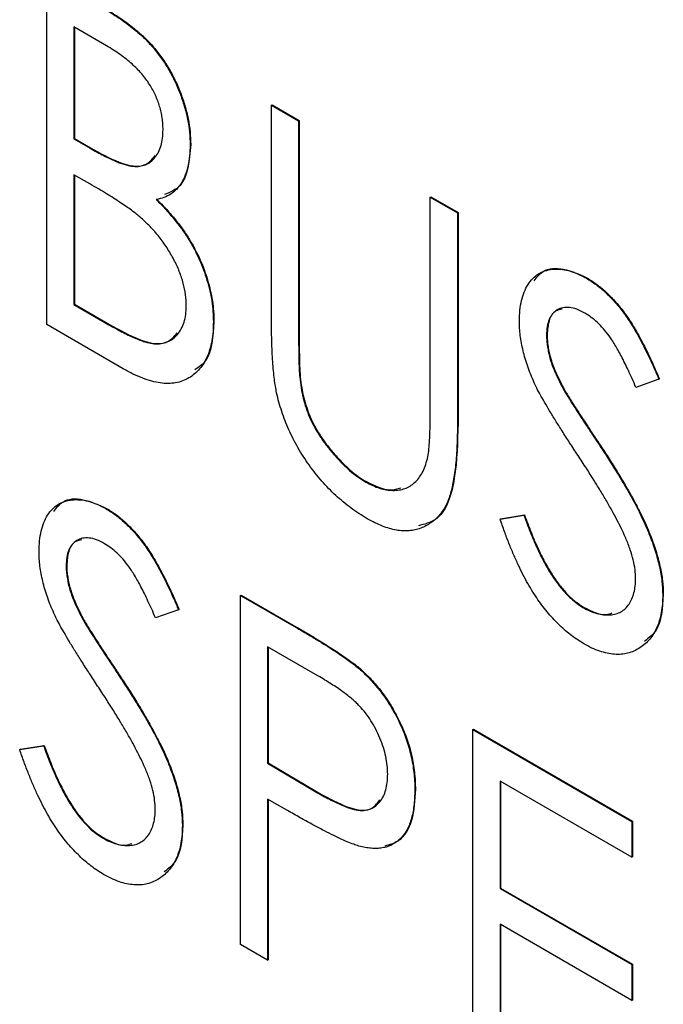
# Model space of a CAD drawing. Header units: millimetres. Extents: x 0 to 420, y 0 to 297.
# Tile 25 of 43: x 342.54 to 344.54, y 214.14 to 217.19. Entities that reach past the tile are written whole.
import ezdxf

# ---------------------------------------------------------------- set-up
doc = ezdxf.new("R2010")
doc.units = ezdxf.units.MM

msp = doc.modelspace()

# ---------------------------------------------------------------- linework, layer by layer
at = {"color": 7, "linetype": 'Continuous', "lineweight": 25}
for p, q in [((342.6278, 216.2465), (342.6278, 217.3267)), ((342.8126, 217.1093), (342.7117, 217.1675)), ((342.7117, 217.1675), (342.7117, 216.8213)), ((342.7135, 217.1665), (342.7135, 216.8223)), ((343.3234, 216.9252), (343.3251, 216.9262)), ((343.3234, 216.9252), (343.4073, 216.8767)), ((343.3234, 216.2728), (343.3234, 216.9252)), ((343.3251, 216.9262), (343.4091, 216.8777)), ((343.4073, 216.8767), (343.4091, 216.8777)), ((343.4073, 216.8767), (343.4073, 216.2295)), ((343.4091, 216.8777), (343.4091, 216.2305)), ((342.7117, 216.8213), (342.7135, 216.8223)), ((342.7117, 216.8213), (342.7616, 216.7925)), ((342.7135, 216.8223), (342.7633, 216.7935)), ((343.0715, 216.8029), (343.0733, 216.8039)), ((342.7616, 216.7925), (342.7633, 216.7935)), ((342.761, 216.682), (342.7117, 216.7105)), ((342.7117, 216.7105), (342.7117, 216.3089)), ((342.7135, 216.7095), (342.7135, 216.3099)), ((343.8151, 216.6413), (343.8168, 216.6424)), ((343.8151, 215.9941), (343.8151, 216.6413)), ((343.8151, 216.6413), (343.899, 216.5929)), ((343.8168, 216.6424), (343.9008, 216.5939)), ((343.899, 216.5929), (343.9008, 216.5939)), ((343.899, 216.5929), (343.899, 215.9405)), ((343.9008, 216.5939), (343.9008, 215.9415)), ((344.2984, 216.39), (344.3001, 216.3911)), ((342.7117, 216.3089), (342.7135, 216.3099)), ((342.7117, 216.3089), (342.82, 216.2463)), ((342.7135, 216.3099), (342.8218, 216.2474)), ((343.1435, 216.2555), (343.1452, 216.2565)), ((342.8643, 216.11), (342.6278, 216.2465)), ((342.82, 216.2463), (342.8218, 216.2474)), ((343.4073, 216.2295), (343.4091, 216.2305)), ((344.1749, 216.2138), (344.1766, 216.2148)), ((343.4109, 216.0838), (343.4126, 216.0848)), ((344.5227, 216.0777), (344.4516, 216.0523)), ((344.5227, 216.0777), (344.5244, 216.0787)), ((344.2292, 216.0428), (344.231, 216.0439)), ((343.899, 215.9405), (343.9008, 215.9415)), ((344.3401, 215.8713), (344.3419, 215.8723)), ((343.6153, 215.7595), (343.6171, 215.7606)), ((342.8112, 215.6767), (342.813, 215.6777)), ((344.031, 215.6449), (344.105, 215.6569)), ((344.031, 215.6449), (344.0327, 215.6459)), ((344.0327, 215.6459), (344.1067, 215.6579)), ((344.105, 215.6569), (344.1067, 215.6579)), ((342.6878, 215.5004), (342.6895, 215.5015)), ((343.2274, 215.4087), (343.2292, 215.4098)), ((343.2274, 215.4087), (343.3995, 215.3094)), ((343.2274, 214.3285), (343.2274, 215.4087)), ((343.2292, 215.4098), (343.4012, 215.3105)), ((344.5347, 215.4104), (344.5364, 215.4114)), ((344.2877, 215.3714), (344.2894, 215.3724)), ((343.0355, 215.3644), (342.9645, 215.3389)), ((343.0355, 215.3644), (343.0373, 215.3654)), ((342.7421, 215.3295), (342.7439, 215.3305)), ((343.3995, 215.3094), (343.4012, 215.3105)), ((343.4673, 215.1595), (343.3114, 215.2495)), ((343.3114, 215.2495), (343.3114, 214.8894)), ((343.3131, 215.2485), (343.3131, 214.8904)), ((342.853, 215.1579), (342.8548, 215.1589)), ((343.5992, 215.1779), (343.601, 215.1789)), ((343.947, 214.9933), (343.9488, 214.9944)), ((343.947, 214.9933), (344.4387, 214.7095)), ((343.947, 213.9131), (343.947, 214.9933)), ((343.9488, 214.9944), (344.4405, 214.7105)), ((342.5438, 214.9315), (342.6179, 214.9436)), ((342.5456, 214.9326), (342.6196, 214.9446)), ((342.6179, 214.9436), (342.6196, 214.9446)), ((342.5438, 214.9315), (342.5456, 214.9326)), ((343.3114, 214.8894), (343.3131, 214.8904)), ((343.3114, 214.8894), (343.4607, 214.8008)), ((343.3131, 214.8904), (343.4625, 214.8018)), ((344.4387, 214.5987), (344.031, 214.8341)), ((344.031, 214.8341), (344.031, 214.5017)), ((344.0327, 214.8331), (344.0327, 214.5027)), ((343.4607, 214.8008), (343.4625, 214.8018)), ((343.7671, 214.8074), (343.7689, 214.8085)), ((343.3734, 214.7428), (343.3114, 214.7786)), ((343.3114, 214.7786), (343.3114, 214.2801)), ((343.3131, 214.7776), (343.3131, 214.2811)), ((343.0475, 214.697), (343.0493, 214.698)), ((344.4387, 214.7095), (344.4405, 214.7105)), ((344.4387, 214.7095), (344.4387, 214.5987)), ((344.4405, 214.7105), (344.4405, 214.5997)), ((342.8006, 214.658), (342.8023, 214.6591)), ((344.4387, 214.5987), (344.4405, 214.5997)), ((344.031, 214.5017), (344.0327, 214.5027)), ((344.031, 214.5017), (344.4387, 214.2663)), ((344.0327, 214.5027), (344.4405, 214.2673)), ((344.4387, 214.1555), (344.031, 214.3909)), ((344.031, 214.3909), (344.031, 213.9755)), ((344.0327, 214.3899), (344.0327, 213.9765)), ((343.3114, 214.2801), (343.2274, 214.3285)), ((343.3114, 214.2801), (343.3131, 214.2811)), ((344.4387, 214.2663), (344.4405, 214.2673)), ((344.4387, 214.2663), (344.4387, 214.1555)), ((344.4405, 214.2673), (344.4405, 214.1565)), ((344.4387, 214.1555), (344.4405, 214.1565))]:
    msp.add_line(p, q, dxfattribs=at)
for points, knots in [([(342.7966, 217.2293), (342.8049, 217.2245), (342.8209, 217.2151), (342.8442, 217.2), (342.866, 217.1852), (342.8864, 217.1699), (342.9052, 217.1548), (342.9227, 217.1395), (342.9386, 217.1241), (342.9577, 217.1033), (342.9794, 217.076), (343.0029, 217.0408), (343.0232, 217.0029), (343.0404, 216.963), (343.0541, 216.9224), (343.0645, 216.8816), (343.0702, 216.8415), (343.0711, 216.8159), (343.0715, 216.8029)], [0, 0, 0, 0, 0.060411, 0.117245, 0.171021, 0.220982, 0.268098, 0.311607, 0.352705, 0.391223, 0.464448, 0.5367, 0.610578, 0.686475, 0.763836, 0.840678, 0.919304, 1, 1, 1, 1]), ([(342.7984, 217.2303), (342.8066, 217.2255), (342.8226, 217.2161), (342.846, 217.201), (342.8678, 217.1862), (342.8882, 217.1709), (342.907, 217.1558), (342.9244, 217.1406), (342.9404, 217.1252), (342.9595, 217.1044), (342.9812, 217.0771), (343.0047, 217.0418), (343.0249, 217.0039), (343.0422, 216.9641), (343.0558, 216.9234), (343.0663, 216.8826), (343.072, 216.8425), (343.0729, 216.8169), (343.0733, 216.8039)], [0, 0, 0, 0, 0.060411, 0.117245, 0.171021, 0.220982, 0.268098, 0.311607, 0.352705, 0.391223, 0.464448, 0.5367, 0.610578, 0.686475, 0.763836, 0.840678, 0.919304, 1, 1, 1, 1]), ([(342.9876, 216.8494), (342.9875, 216.8555), (342.9874, 216.8673), (342.9851, 216.8856), (342.9821, 216.9036), (342.9773, 216.9215), (342.9715, 216.939), (342.9643, 216.9564), (342.9557, 216.9734), (342.9459, 216.9903), (342.9345, 217.0068), (342.9217, 217.023), (342.9071, 217.0383), (342.8913, 217.0537), (342.8737, 217.0682), (342.8547, 217.0827), (342.8341, 217.0965), (342.8199, 217.1049), (342.8125, 217.1093)], [0, 0, 0, 0, 0.0613296, 0.1202282, 0.1762954, 0.231183, 0.2843601, 0.3368041, 0.3903186, 0.4441023, 0.4999307, 0.558187, 0.6200478, 0.685431, 0.7558339, 0.8320746, 0.9128373, 1, 1, 1, 1]), ([(342.7616, 216.7925), (342.7689, 216.7884), (342.783, 216.7805), (342.8035, 216.7694), (342.8224, 216.7603), (342.8398, 216.7522), (342.8558, 216.7461), (342.8702, 216.7415), (342.8833, 216.7379), (342.8983, 216.7359), (342.9155, 216.7358), (342.9335, 216.7408), (342.9497, 216.7495), (342.9631, 216.7629), (342.974, 216.7797), (342.9819, 216.7999), (342.9868, 216.8231), (342.9873, 216.8405), (342.9876, 216.8494)], [0, 0, 0, 0, 0.069184, 0.133671, 0.193573, 0.248874, 0.299806, 0.346427, 0.38874, 0.427283, 0.498939, 0.569184, 0.639423, 0.710845, 0.782802, 0.854631, 0.925945, 1, 1, 1, 1]), ([(343.0715, 216.8029), (343.0712, 216.7912), (343.0706, 216.7681), (343.0653, 216.7369), (343.0572, 216.7088), (343.0453, 216.6851), (343.0305, 216.6649), (343.0122, 216.6497), (342.9908, 216.6389), (342.9745, 216.6356), (342.9662, 216.6339)], [0, 0, 0, 0, 0.131479, 0.258232, 0.38261, 0.506215, 0.627933, 0.750087, 0.872821, 1, 1, 1, 1]), ([(343.0733, 216.8039), (343.0687, 216.7538), (343.0618, 216.6772), (343.0099, 216.6562), (342.992, 216.649)], [0, 0, 0, 0, 0.6554061, 1, 1, 1, 1]), ([(342.7633, 216.7935), (342.7926, 216.7772), (342.8509, 216.7446), (342.9288, 216.7277), (342.9541, 216.7586), (342.9633, 216.7699)], [0, 0, 0, 0, 0.391411, 0.778603, 1, 1, 1, 1]), ([(342.9158, 216.5799), (342.9117, 216.5833), (342.9031, 216.5906), (342.8889, 216.6013), (342.8726, 216.6128), (342.8542, 216.6251), (342.8339, 216.6385), (342.8114, 216.6521), (342.7869, 216.667), (342.7699, 216.6769), (342.761, 216.682)], [0, 0, 0, 0, 0.080141, 0.171688, 0.277239, 0.39575, 0.527398, 0.670909, 0.828844, 1, 1, 1, 1]), ([(342.9662, 216.6339), (342.9767, 216.6232), (342.9966, 216.6026), (343.0241, 216.5707), (343.0479, 216.5398), (343.068, 216.5092), (343.0851, 216.4788), (343.1004, 216.448), (343.1131, 216.4163), (343.1241, 216.3839), (343.1326, 216.3514), (343.1392, 216.3188), (343.1426, 216.2867), (343.1432, 216.2659), (343.1435, 216.2555)], [0, 0, 0, 0, 0.1050941, 0.2009873, 0.2884261, 0.3679398, 0.4437591, 0.5192427, 0.5963102, 0.674393, 0.754077, 0.8339332, 0.9161233, 1, 1, 1, 1]), ([(342.968, 216.6349), (342.9784, 216.6242), (342.9984, 216.6037), (343.0259, 216.5717), (343.0497, 216.5408), (343.0698, 216.5102), (343.0868, 216.4798), (343.1021, 216.449), (343.1149, 216.4173), (343.1259, 216.385), (343.1343, 216.3525), (343.141, 216.3198), (343.1444, 216.2877), (343.145, 216.267), (343.1452, 216.2565)], [0, 0, 0, 0, 0.1050941, 0.2009873, 0.2884261, 0.3679398, 0.4437591, 0.5192427, 0.5963102, 0.674393, 0.754077, 0.8339332, 0.9161233, 1, 1, 1, 1]), ([(343.0595, 216.3039), (343.0591, 216.3155), (343.0582, 216.3382), (343.0508, 216.3746), (343.0386, 216.4114), (343.0216, 216.4482), (343.0006, 216.4844), (342.9757, 216.519), (342.9472, 216.5513), (342.9265, 216.5702), (342.9158, 216.5799)], [0, 0, 0, 0, 0.122978, 0.241496, 0.358865, 0.47987, 0.603747, 0.728862, 0.860622, 1, 1, 1, 1]), ([(344.0909, 216.2577), (344.0912, 216.2689), (344.0918, 216.2912), (344.0971, 216.3211), (344.1053, 216.3478), (344.1169, 216.3709), (344.1318, 216.3895), (344.1491, 216.4042), (344.1698, 216.4134), (344.1925, 216.4185), (344.2173, 216.4186), (344.2433, 216.4144), (344.2705, 216.4048), (344.289, 216.395), (344.2984, 216.39)], [0, 0, 0, 0, 0.088291, 0.174419, 0.258423, 0.342317, 0.425287, 0.506935, 0.587922, 0.670559, 0.753145, 0.834844, 0.916686, 1, 1, 1, 1]), ([(344.1364, 216.3817), (344.1449, 216.3929), (344.1664, 216.4209), (344.2269, 216.4241), (344.2757, 216.4021), (344.3001, 216.3911)], [0, 0, 0, 0, 0.247303, 0.623763, 1, 1, 1, 1]), ([(344.2984, 216.39), (344.3083, 216.3839), (344.3281, 216.3716), (344.3572, 216.3471), (344.3851, 216.3185), (344.4076, 216.2912), (344.4251, 216.2668), (344.4386, 216.2462), (344.4521, 216.2233), (344.466, 216.1984), (344.4799, 216.1713), (344.4943, 216.142), (344.5084, 216.1106), (344.5178, 216.0889), (344.5227, 216.0777)], [0, 0, 0, 0, 0.103822, 0.205919, 0.309231, 0.415653, 0.47222, 0.532858, 0.597819, 0.667857, 0.743177, 0.823448, 0.908942, 1, 1, 1, 1]), ([(344.3001, 216.3911), (344.3101, 216.3849), (344.3299, 216.3726), (344.3589, 216.3481), (344.3869, 216.3195), (344.4093, 216.2923), (344.4268, 216.2678), (344.4404, 216.2472), (344.4538, 216.2243), (344.4678, 216.1995), (344.4817, 216.1723), (344.496, 216.1431), (344.5102, 216.1116), (344.5196, 216.0899), (344.5244, 216.0787)], [0, 0, 0, 0, 0.103822, 0.205919, 0.309231, 0.415653, 0.47222, 0.532858, 0.597819, 0.667857, 0.743177, 0.823448, 0.908942, 1, 1, 1, 1]), ([(342.82, 216.2463), (342.8278, 216.242), (342.8427, 216.2336), (342.8643, 216.2219), (342.8843, 216.212), (342.9027, 216.2041), (342.9195, 216.1972), (342.9347, 216.1924), (342.9483, 216.1891), (342.9642, 216.1867), (342.9821, 216.1871), (343.0013, 216.1924), (343.0183, 216.2017), (343.0328, 216.2156), (343.0445, 216.2331), (343.0534, 216.2535), (343.0586, 216.2772), (343.0592, 216.295), (343.0595, 216.3039)], [0, 0, 0, 0, 0.069807, 0.134579, 0.194415, 0.250549, 0.301262, 0.347969, 0.390185, 0.42866, 0.500914, 0.571392, 0.642245, 0.714971, 0.787795, 0.858561, 0.928895, 1, 1, 1, 1]), ([(344.2935, 216.2821), (344.2851, 216.2865), (344.2689, 216.2951), (344.246, 216.3004), (344.2252, 216.2999), (344.2076, 216.2927), (344.1931, 216.2803), (344.1823, 216.263), (344.176, 216.2405), (344.1752, 216.2228), (344.1749, 216.2138)], [0, 0, 0, 0, 0.133507, 0.258557, 0.380724, 0.504971, 0.628085, 0.748901, 0.871477, 1, 1, 1, 1]), ([(344.2231, 216.2942), (344.216, 216.2928), (344.1974, 216.2891), (344.1801, 216.2601), (344.1778, 216.2299), (344.1766, 216.2148)], [0, 0, 0, 0, 0.236604, 0.618132, 1, 1, 1, 1]), ([(344.4516, 216.0523), (344.4477, 216.0614), (344.4401, 216.0788), (344.4286, 216.1039), (344.4176, 216.127), (344.4069, 216.1479), (344.3968, 216.1668), (344.387, 216.1837), (344.3777, 216.1986), (344.366, 216.2155), (344.3513, 216.2339), (344.3328, 216.2533), (344.3134, 216.2695), (344.3001, 216.2779), (344.2935, 216.2821)], [0, 0, 0, 0, 0.1025572, 0.1969113, 0.2843952, 0.3644161, 0.4372148, 0.5035358, 0.5636019, 0.6164505, 0.7146691, 0.8089542, 0.9041323, 1, 1, 1, 1]), ([(343.1435, 216.2555), (343.1433, 216.245), (343.1429, 216.2245), (343.1392, 216.1962), (343.1332, 216.1705), (343.125, 216.1473), (343.1142, 216.1268), (343.1011, 216.1089), (343.0855, 216.0936), (343.0679, 216.081), (343.0482, 216.0716), (343.0269, 216.0656), (343.0036, 216.0639), (342.9789, 216.0655), (342.9525, 216.071), (342.9245, 216.0804), (342.8949, 216.0929), (342.8747, 216.1042), (342.8643, 216.11)], [0, 0, 0, 0, 0.0633629, 0.1246272, 0.184367, 0.243059, 0.3018438, 0.3613377, 0.4211797, 0.4829026, 0.5445951, 0.6059988, 0.6673673, 0.7294911, 0.7932578, 0.8593414, 0.927971, 1, 1, 1, 1]), ([(343.1452, 216.2565), (343.1425, 216.2097), (343.1386, 216.1418), (343.0983, 216.1149), (343.0858, 216.1066)], [0, 0, 0, 0, 0.688427, 1, 1, 1, 1]), ([(343.3393, 216.0359), (343.338, 216.0425), (343.3351, 216.0566), (343.3321, 216.079), (343.3293, 216.1043), (343.3271, 216.1325), (343.3255, 216.1635), (343.3242, 216.1974), (343.3234, 216.2342), (343.3234, 216.2596), (343.3234, 216.2728)], [0, 0, 0, 0, 0.077936, 0.169149, 0.274074, 0.391816, 0.523462, 0.668216, 0.827041, 1, 1, 1, 1]), ([(344.137, 216.0666), (344.1333, 216.0751), (344.126, 216.0919), (344.1166, 216.1169), (344.1086, 216.1415), (344.1024, 216.1656), (344.0972, 216.1894), (344.0934, 216.2128), (344.0914, 216.2356), (344.0911, 216.2503), (344.0909, 216.2577)], [0, 0, 0, 0, 0.130877, 0.257719, 0.382316, 0.506626, 0.628302, 0.751527, 0.87547, 1, 1, 1, 1]), ([(342.8218, 216.2474), (342.8526, 216.2301), (342.9138, 216.1959), (342.995, 216.1787), (343.022, 216.21), (343.0317, 216.2212)], [0, 0, 0, 0, 0.393088, 0.78198, 1, 1, 1, 1]), ([(343.4073, 216.2295), (343.4073, 216.2204), (343.4073, 216.203), (343.4075, 216.1781), (343.4079, 216.1559), (343.4083, 216.1363), (343.4085, 216.1196), (343.4093, 216.1052), (343.41, 216.0936), (343.4106, 216.0867), (343.4109, 216.0838)], [0, 0, 0, 0, 0.191105, 0.362655, 0.516171, 0.650128, 0.766034, 0.862527, 0.941006, 1, 1, 1, 1]), ([(343.4091, 216.2305), (343.4091, 216.2214), (343.409, 216.204), (343.4092, 216.1792), (343.4096, 216.1569), (343.41, 216.1374), (343.4102, 216.1206), (343.4111, 216.1062), (343.4118, 216.0947), (343.4124, 216.0878), (343.4126, 216.0848)], [0, 0, 0, 0, 0.191105, 0.362655, 0.516171, 0.650128, 0.766034, 0.862527, 0.941006, 1, 1, 1, 1]), ([(344.1749, 216.2138), (344.175, 216.2079), (344.1753, 216.1962), (344.1777, 216.1777), (344.1812, 216.1587), (344.1863, 216.1387), (344.1936, 216.1174), (344.2033, 216.0943), (344.2152, 216.0691), (344.2244, 216.0519), (344.2292, 216.0428)], [0, 0, 0, 0, 0.110385, 0.220503, 0.331137, 0.443585, 0.563154, 0.695062, 0.839762, 1, 1, 1, 1]), ([(344.1766, 216.2148), (344.1768, 216.2089), (344.1771, 216.1972), (344.1795, 216.1787), (344.183, 216.1597), (344.1881, 216.1398), (344.1954, 216.1184), (344.2051, 216.0953), (344.217, 216.0702), (344.2261, 216.0529), (344.231, 216.0439)], [0, 0, 0, 0, 0.110385, 0.220503, 0.331137, 0.443585, 0.563154, 0.695062, 0.839762, 1, 1, 1, 1]), ([(343.4109, 216.0838), (343.4121, 216.0729), (343.4146, 216.0518), (343.4211, 216.02), (343.43, 215.9895), (343.4408, 215.9601), (343.455, 215.9312), (343.4719, 215.9025), (343.4923, 215.8738), (343.5152, 215.8456), (343.5397, 215.819), (343.5649, 215.7954), (343.5901, 215.7751), (343.6069, 215.7647), (343.6153, 215.7595)], [0, 0, 0, 0, 0.0889375, 0.1727267, 0.251185, 0.3263801, 0.4009876, 0.479456, 0.5624606, 0.6520321, 0.742988, 0.8310174, 0.9158505, 1, 1, 1, 1]), ([(343.4126, 216.0848), (343.4139, 216.0739), (343.4163, 216.0528), (343.4229, 216.0211), (343.4318, 215.9906), (343.4426, 215.9611), (343.4568, 215.9322), (343.4737, 215.9035), (343.4941, 215.8749), (343.5169, 215.8466), (343.5415, 215.82), (343.5666, 215.7964), (343.5918, 215.7761), (343.6087, 215.7657), (343.6171, 215.7606)], [0, 0, 0, 0, 0.0889375, 0.1727267, 0.251185, 0.3263801, 0.4009876, 0.479456, 0.5624606, 0.6520321, 0.742988, 0.8310174, 0.9158505, 1, 1, 1, 1]), ([(344.2723, 215.8416), (344.2637, 215.8547), (344.2471, 215.8799), (344.2238, 215.9161), (344.2031, 215.9492), (344.1848, 215.9789), (344.1692, 216.0054), (344.1559, 216.0287), (344.1453, 216.0487), (344.1396, 216.0611), (344.137, 216.0666)], [0, 0, 0, 0, 0.179535, 0.344506, 0.492131, 0.62464, 0.742099, 0.843179, 0.92954, 1, 1, 1, 1]), ([(344.2292, 216.0428), (344.231, 216.0397), (344.2353, 216.0322), (344.2432, 216.0195), (344.2535, 216.0033), (344.2661, 215.9836), (344.2811, 215.9603), (344.2988, 215.9339), (344.3186, 215.9037), (344.3327, 215.8825), (344.3401, 215.8713)], [0, 0, 0, 0, 0.053039, 0.126288, 0.218872, 0.334457, 0.469409, 0.625738, 0.802267, 1, 1, 1, 1]), ([(344.231, 216.0439), (344.2328, 216.0407), (344.237, 216.0332), (344.245, 216.0206), (344.2552, 216.0043), (344.2678, 215.9846), (344.2829, 215.9613), (344.3005, 215.9349), (344.3204, 215.9047), (344.3345, 215.8835), (344.3419, 215.8723)], [0, 0, 0, 0, 0.053039, 0.126288, 0.218872, 0.334457, 0.469409, 0.625738, 0.802267, 1, 1, 1, 1]), ([(343.62, 215.646), (343.6114, 215.6513), (343.5945, 215.6615), (343.5695, 215.6786), (343.5456, 215.6976), (343.5224, 215.7175), (343.5003, 215.7392), (343.4791, 215.7621), (343.4589, 215.7866), (343.4396, 215.8121), (343.4217, 215.8386), (343.4053, 215.8658), (343.3902, 215.8932), (343.377, 215.9212), (343.3649, 215.9494), (343.355, 215.978), (343.3459, 216.007), (343.3415, 216.0262), (343.3393, 216.0359)], [0, 0, 0, 0, 0.069994, 0.137225, 0.203144, 0.267439, 0.330757, 0.392722, 0.455101, 0.517382, 0.579131, 0.639383, 0.69929, 0.758596, 0.817649, 0.877496, 0.938128, 1, 1, 1, 1]), ([(343.8061, 215.8316), (343.8068, 215.835), (343.8084, 215.8426), (343.8102, 215.8559), (343.8116, 215.872), (343.813, 215.8909), (343.8138, 215.9127), (343.8146, 215.9372), (343.8149, 215.9648), (343.815, 215.984), (343.8151, 215.9941)], [0, 0, 0, 0, 0.069596, 0.155423, 0.257515, 0.37358, 0.506166, 0.6554, 0.819993, 1, 1, 1, 1]), ([(343.899, 215.9405), (343.899, 215.9287), (343.8988, 215.9059), (343.8976, 215.8729), (343.896, 215.842), (343.8937, 215.8131), (343.8902, 215.7868), (343.8863, 215.7624), (343.882, 215.7398), (343.8764, 215.7196), (343.8701, 215.701), (343.8621, 215.6845), (343.853, 215.669), (343.8421, 215.6556), (343.8303, 215.6431), (343.8165, 215.6328), (343.8017, 215.6237), (343.7855, 215.6163), (343.7681, 215.6109), (343.7495, 215.6083), (343.7302, 215.6078), (343.7099, 215.6101), (343.6887, 215.6153), (343.6666, 215.6229), (343.6436, 215.6331), (343.6279, 215.6417), (343.62, 215.646)], [0, 0, 0, 0, 0.055741, 0.108782, 0.159483, 0.20722, 0.252436, 0.295103, 0.335609, 0.373517, 0.409957, 0.446416, 0.482967, 0.519684, 0.557168, 0.594999, 0.634172, 0.674127, 0.714136, 0.754079, 0.793688, 0.83312, 0.873373, 0.914549, 0.95654, 1, 1, 1, 1]), ([(343.9008, 215.9415), (343.8995, 215.8838), (343.8968, 215.7691), (343.8574, 215.6438), (343.7969, 215.6287), (343.7781, 215.624)], [0, 0, 0, 0, 0.410521, 0.816865, 1, 1, 1, 1]), ([(344.3401, 215.8713), (344.3491, 215.8575), (344.3665, 215.831), (344.3911, 215.7918), (344.4136, 215.7547), (344.4338, 215.7194), (344.452, 215.6863), (344.4677, 215.655), (344.4815, 215.6257), (344.4965, 215.5897), (344.5116, 215.5472), (344.525, 215.4985), (344.533, 215.4526), (344.5341, 215.4243), (344.5346, 215.4104)], [0, 0, 0, 0, 0.093761, 0.181614, 0.264342, 0.341677, 0.41338, 0.479975, 0.541968, 0.599292, 0.705911, 0.807015, 0.904485, 1, 1, 1, 1]), ([(344.3419, 215.8723), (344.3509, 215.8586), (344.3683, 215.832), (344.3929, 215.7928), (344.4154, 215.7557), (344.4356, 215.7204), (344.4537, 215.6873), (344.4695, 215.656), (344.4833, 215.6267), (344.4983, 215.5907), (344.5134, 215.5482), (344.5268, 215.4995), (344.5348, 215.4536), (344.5359, 215.4254), (344.5364, 215.4114)], [0, 0, 0, 0, 0.093761, 0.181614, 0.264342, 0.341677, 0.41338, 0.479975, 0.541968, 0.599292, 0.705911, 0.807015, 0.904485, 1, 1, 1, 1]), ([(343.6153, 215.7595), (343.6226, 215.7557), (343.637, 215.748), (343.6584, 215.7398), (343.6792, 215.7351), (343.6995, 215.733), (343.7186, 215.7345), (343.7365, 215.7388), (343.7526, 215.7464), (343.767, 215.7571), (343.7796, 215.771), (343.7904, 215.7881), (343.7996, 215.8082), (343.8039, 215.8236), (343.8061, 215.8316)], [0, 0, 0, 0, 0.081412, 0.161686, 0.242811, 0.324775, 0.407586, 0.488453, 0.56979, 0.650718, 0.733306, 0.819186, 0.907133, 1, 1, 1, 1]), ([(344.4211, 215.5835), (344.4174, 215.5918), (344.4097, 215.6092), (344.3963, 215.6361), (344.3808, 215.6653), (344.3633, 215.6965), (344.3434, 215.7298), (344.3217, 215.7652), (344.2979, 215.8029), (344.281, 215.8284), (344.2723, 215.8416)], [0, 0, 0, 0, 0.092213, 0.193119, 0.303009, 0.423363, 0.552489, 0.69176, 0.840671, 1, 1, 1, 1]), ([(343.6171, 215.7606), (343.6426, 215.7482), (343.6821, 215.729), (343.7131, 215.7383), (343.7241, 215.7416)], [0, 0, 0, 0, 0.6463259, 1, 1, 1, 1]), ([(342.6038, 215.5444), (342.6041, 215.5556), (342.6047, 215.5778), (342.61, 215.6078), (342.6182, 215.6345), (342.6298, 215.6575), (342.6447, 215.6761), (342.662, 215.6909), (342.6827, 215.7), (342.7054, 215.7051), (342.7302, 215.7052), (342.7561, 215.7011), (342.7834, 215.6914), (342.8019, 215.6816), (342.8112, 215.6767)], [0, 0, 0, 0, 0.088291, 0.174419, 0.258423, 0.342317, 0.425287, 0.506935, 0.587922, 0.670559, 0.753145, 0.834844, 0.916686, 1, 1, 1, 1]), ([(342.6493, 215.6684), (342.6578, 215.6795), (342.6793, 215.7075), (342.7398, 215.7107), (342.7886, 215.6887), (342.813, 215.6777)], [0, 0, 0, 0, 0.247304, 0.623763, 1, 1, 1, 1]), ([(342.8112, 215.6767), (342.8212, 215.6705), (342.841, 215.6582), (342.87, 215.6338), (342.898, 215.6051), (342.9204, 215.5779), (342.938, 215.5535), (342.9515, 215.5329), (342.9649, 215.51), (342.9789, 215.4851), (342.9928, 215.4579), (343.0072, 215.4287), (343.0213, 215.3972), (343.0307, 215.3755), (343.0355, 215.3644)], [0, 0, 0, 0, 0.103822, 0.205919, 0.309231, 0.415653, 0.47222, 0.532858, 0.597819, 0.667857, 0.743177, 0.823448, 0.908942, 1, 1, 1, 1]), ([(342.813, 215.6777), (342.823, 215.6715), (342.8427, 215.6593), (342.8718, 215.6348), (342.8998, 215.6061), (342.9222, 215.5789), (342.9397, 215.5545), (342.9533, 215.5339), (342.9667, 215.511), (342.9807, 215.4861), (342.9946, 215.4589), (343.0089, 215.4297), (343.0231, 215.3983), (343.0325, 215.3766), (343.0373, 215.3654)], [0, 0, 0, 0, 0.103822, 0.205919, 0.309231, 0.415653, 0.47222, 0.532858, 0.597819, 0.667857, 0.743177, 0.823448, 0.908942, 1, 1, 1, 1]), ([(344.2907, 215.2589), (344.2842, 215.2627), (344.2714, 215.2704), (344.2525, 215.2842), (344.2339, 215.2988), (344.2159, 215.3154), (344.1983, 215.3332), (344.1811, 215.3524), (344.1643, 215.3732), (344.1481, 215.3954), (344.1322, 215.4194), (344.1167, 215.4455), (344.1015, 215.4737), (344.0867, 215.5039), (344.0723, 215.5362), (344.0581, 215.5705), (344.0442, 215.607), (344.0354, 215.632), (344.0309, 215.6449)], [0, 0, 0, 0, 0.055089, 0.109447, 0.163323, 0.216767, 0.269874, 0.324148, 0.378969, 0.434708, 0.492467, 0.553707, 0.618022, 0.686132, 0.757893, 0.834258, 0.914668, 1, 1, 1, 1]), ([(344.105, 215.6569), (344.1115, 215.6389), (344.124, 215.6046), (344.1449, 215.5558), (344.1666, 215.512), (344.1891, 215.4733), (344.2125, 215.4397), (344.2368, 215.4114), (344.262, 215.3879), (344.2791, 215.3769), (344.2877, 215.3714)], [0, 0, 0, 0, 0.165307, 0.315251, 0.451801, 0.576089, 0.690151, 0.796612, 0.898685, 1, 1, 1, 1]), ([(344.1067, 215.6579), (344.1133, 215.6399), (344.1258, 215.6057), (344.1466, 215.5568), (344.1683, 215.513), (344.1909, 215.4744), (344.2143, 215.4407), (344.2386, 215.4124), (344.2637, 215.3889), (344.2809, 215.3779), (344.2894, 215.3724)], [0, 0, 0, 0, 0.165307, 0.315251, 0.451801, 0.576089, 0.690151, 0.796612, 0.898685, 1, 1, 1, 1]), ([(342.8064, 215.5687), (342.798, 215.5732), (342.7818, 215.5818), (342.7588, 215.587), (342.7381, 215.5866), (342.7204, 215.5794), (342.706, 215.5669), (342.6952, 215.5496), (342.6889, 215.5272), (342.6881, 215.5095), (342.6877, 215.5004)], [0, 0, 0, 0, 0.133507, 0.258557, 0.380724, 0.504971, 0.628085, 0.748901, 0.871477, 1, 1, 1, 1]), ([(344.4507, 215.4603), (344.4503, 215.4695), (344.4495, 215.4882), (344.4439, 215.5184), (344.4343, 215.5505), (344.4256, 215.5723), (344.4211, 215.5835)], [0, 0, 0, 0, 0.238336, 0.482311, 0.73314, 1, 1, 1, 1]), ([(342.736, 215.5809), (342.7289, 215.5794), (342.7103, 215.5758), (342.693, 215.5468), (342.6907, 215.5166), (342.6895, 215.5015)], [0, 0, 0, 0, 0.236604, 0.618133, 1, 1, 1, 1]), ([(342.9645, 215.3389), (342.9606, 215.348), (342.9529, 215.3655), (342.9414, 215.3906), (342.9305, 215.4136), (342.9197, 215.4345), (342.9097, 215.4534), (342.8999, 215.4703), (342.8906, 215.4852), (342.8789, 215.5021), (342.8642, 215.5206), (342.8456, 215.54), (342.8262, 215.5562), (342.813, 215.5645), (342.8064, 215.5687)], [0, 0, 0, 0, 0.102557, 0.196911, 0.284395, 0.364416, 0.437215, 0.503536, 0.563602, 0.61645, 0.714669, 0.808954, 0.904132, 1, 1, 1, 1]), ([(342.6499, 215.3533), (342.6462, 215.3618), (342.6389, 215.3785), (342.6295, 215.4036), (342.6215, 215.4282), (342.6153, 215.4523), (342.6101, 215.476), (342.6063, 215.4994), (342.6043, 215.5222), (342.604, 215.537), (342.6038, 215.5444)], [0, 0, 0, 0, 0.130877, 0.257719, 0.382316, 0.506626, 0.628302, 0.751527, 0.87547, 1, 1, 1, 1]), ([(342.6877, 215.5004), (342.6879, 215.4946), (342.6882, 215.4829), (342.6906, 215.4643), (342.6941, 215.4453), (342.6992, 215.4254), (342.7065, 215.404), (342.7162, 215.381), (342.7281, 215.3558), (342.7373, 215.3386), (342.7421, 215.3295)], [0, 0, 0, 0, 0.110385, 0.220503, 0.331137, 0.443585, 0.563154, 0.695062, 0.839762, 1, 1, 1, 1]), ([(342.6895, 215.5015), (342.6897, 215.4956), (342.6899, 215.4839), (342.6923, 215.4653), (342.6959, 215.4463), (342.701, 215.4264), (342.7082, 215.4051), (342.718, 215.382), (342.7298, 215.3568), (342.739, 215.3396), (342.7439, 215.3305)], [0, 0, 0, 0, 0.110385, 0.220503, 0.331137, 0.443585, 0.563154, 0.695062, 0.839762, 1, 1, 1, 1]), ([(344.2877, 215.3714), (344.295, 215.3674), (344.3095, 215.3596), (344.3309, 215.3523), (344.3515, 215.3481), (344.3712, 215.3478), (344.3896, 215.3506), (344.4055, 215.3576), (344.4195, 215.3676), (344.4306, 215.3815), (344.4396, 215.3978), (344.446, 215.4165), (344.4499, 215.4373), (344.4504, 215.4526), (344.4507, 215.4603)], [0, 0, 0, 0, 0.086779, 0.172012, 0.257, 0.344091, 0.430347, 0.513787, 0.595624, 0.677565, 0.75969, 0.839996, 0.919133, 1, 1, 1, 1]), ([(344.5346, 215.4104), (344.5344, 215.4008), (344.534, 215.3819), (344.5305, 215.3558), (344.5252, 215.3315), (344.5171, 215.31), (344.5073, 215.2901), (344.4948, 215.2731), (344.4803, 215.2582), (344.4637, 215.2457), (344.4457, 215.2358), (344.4264, 215.2292), (344.4062, 215.2257), (344.3849, 215.2259), (344.3627, 215.2292), (344.3395, 215.2356), (344.3154, 215.2453), (344.299, 215.2543), (344.2907, 215.2589)], [0, 0, 0, 0, 0.064367, 0.127345, 0.188922, 0.250384, 0.312021, 0.374404, 0.437663, 0.502985, 0.567803, 0.63098, 0.692076, 0.752595, 0.813028, 0.874016, 0.936113, 1, 1, 1, 1]), ([(344.5364, 215.4114), (344.5335, 215.3698), (344.529, 215.305), (344.4914, 215.2764), (344.4779, 215.2662)], [0, 0, 0, 0, 0.641151, 1, 1, 1, 1]), ([(344.2894, 215.3724), (344.3139, 215.36), (344.347, 215.3432), (344.3719, 215.3523), (344.3785, 215.3547)], [0, 0, 0, 0, 0.738435, 1, 1, 1, 1]), ([(342.7852, 215.1283), (342.7765, 215.1414), (342.76, 215.1665), (342.7367, 215.2028), (342.7159, 215.2358), (342.6977, 215.2656), (342.682, 215.2921), (342.6688, 215.3153), (342.6582, 215.3353), (342.6525, 215.3477), (342.6499, 215.3533)], [0, 0, 0, 0, 0.179535, 0.344506, 0.492131, 0.62464, 0.742099, 0.843179, 0.92954, 1, 1, 1, 1]), ([(342.7421, 215.3295), (342.7439, 215.3263), (342.7482, 215.3188), (342.7561, 215.3062), (342.7663, 215.29), (342.779, 215.2703), (342.794, 215.247), (342.8117, 215.2205), (342.8315, 215.1903), (342.8456, 215.1691), (342.853, 215.1579)], [0, 0, 0, 0, 0.053039, 0.126288, 0.218872, 0.334457, 0.469409, 0.625738, 0.802267, 1, 1, 1, 1]), ([(342.7439, 215.3305), (342.7457, 215.3274), (342.7499, 215.3199), (342.7579, 215.3072), (342.7681, 215.291), (342.7807, 215.2713), (342.7958, 215.248), (342.8134, 215.2215), (342.8333, 215.1914), (342.8474, 215.1701), (342.8548, 215.1589)], [0, 0, 0, 0, 0.053039, 0.126288, 0.218872, 0.334457, 0.469409, 0.625738, 0.802267, 1, 1, 1, 1]), ([(343.3995, 215.3094), (343.4113, 215.3026), (343.4339, 215.2895), (343.4664, 215.2698), (343.496, 215.2515), (343.5225, 215.2345), (343.546, 215.2189), (343.5664, 215.2042), (343.5839, 215.1911), (343.5944, 215.182), (343.5992, 215.1779)], [0, 0, 0, 0, 0.1765, 0.339032, 0.485753, 0.61857, 0.735674, 0.838185, 0.926155, 1, 1, 1, 1]), ([(343.4012, 215.3105), (343.413, 215.3036), (343.4357, 215.2905), (343.4682, 215.2708), (343.4977, 215.2525), (343.5242, 215.2355), (343.5477, 215.2199), (343.5682, 215.2052), (343.5857, 215.1922), (343.5962, 215.1831), (343.601, 215.1789)], [0, 0, 0, 0, 0.1765, 0.339032, 0.485753, 0.61857, 0.735674, 0.838185, 0.926155, 1, 1, 1, 1]), ([(342.853, 215.1579), (342.862, 215.1442), (342.8794, 215.1177), (342.904, 215.0785), (342.9265, 215.0413), (342.9467, 215.0061), (342.9649, 214.9729), (342.9806, 214.9417), (342.9944, 214.9124), (343.0094, 214.8764), (343.0245, 214.8339), (343.0379, 214.7852), (343.0459, 214.7393), (343.047, 214.711), (343.0475, 214.697)], [0, 0, 0, 0, 0.093761, 0.181614, 0.264342, 0.341677, 0.41338, 0.479975, 0.541968, 0.599292, 0.705911, 0.807015, 0.904485, 1, 1, 1, 1]), ([(342.8548, 215.1589), (342.8638, 215.1452), (342.8812, 215.1187), (342.9058, 215.0795), (342.9283, 215.0423), (342.9485, 215.0071), (342.9666, 214.9739), (342.9824, 214.9427), (342.9962, 214.9134), (343.0112, 214.8774), (343.0263, 214.8349), (343.0397, 214.7862), (343.0477, 214.7403), (343.0488, 214.712), (343.0493, 214.698)], [0, 0, 0, 0, 0.093761, 0.181614, 0.264342, 0.341677, 0.41338, 0.479975, 0.541968, 0.599292, 0.705911, 0.807015, 0.904485, 1, 1, 1, 1]), ([(343.6832, 214.8555), (343.6829, 214.8643), (343.6823, 214.8819), (343.6777, 214.9098), (343.6701, 214.9383), (343.6596, 214.9668), (343.6469, 214.9947), (343.6318, 215.021), (343.6149, 215.0452), (343.599, 215.0635), (343.5849, 215.0774), (343.5728, 215.0883), (343.559, 215.0995), (343.5436, 215.1108), (343.5268, 215.1227), (343.5083, 215.1348), (343.4883, 215.1473), (343.4745, 215.1553), (343.4673, 215.1595)], [0, 0, 0, 0, 0.074091, 0.147068, 0.219176, 0.292487, 0.364821, 0.434086, 0.502842, 0.57172, 0.608354, 0.649905, 0.695817, 0.746872, 0.802658, 0.863186, 0.92915, 1, 1, 1, 1]), ([(343.5992, 215.1779), (343.6052, 215.1724), (343.6172, 215.1614), (343.6345, 215.1433), (343.651, 215.1243), (343.6666, 215.1042), (343.6813, 215.083), (343.6952, 215.061), (343.7082, 215.0378), (343.7203, 215.0137), (343.7314, 214.989), (343.741, 214.9639), (343.749, 214.9385), (343.7556, 214.9127), (343.7609, 214.8867), (343.7643, 214.8604), (343.7667, 214.8338), (343.767, 214.8163), (343.7671, 214.8074)], [0, 0, 0, 0, 0.060075, 0.119303, 0.178069, 0.236256, 0.294313, 0.353143, 0.412708, 0.473813, 0.535615, 0.597403, 0.660232, 0.723514, 0.789577, 0.856841, 0.927091, 1, 1, 1, 1]), ([(343.601, 215.1789), (343.607, 215.1734), (343.619, 215.1624), (343.6363, 215.1443), (343.6528, 215.1253), (343.6684, 215.1052), (343.6831, 215.0841), (343.697, 215.062), (343.7099, 215.0388), (343.7221, 215.0148), (343.7331, 214.9901), (343.7428, 214.9649), (343.7508, 214.9395), (343.7574, 214.9137), (343.7627, 214.8877), (343.7661, 214.8614), (343.7685, 214.8348), (343.7687, 214.8173), (343.7689, 214.8085)], [0, 0, 0, 0, 0.060075, 0.119303, 0.178069, 0.236256, 0.294313, 0.353143, 0.412708, 0.473813, 0.535615, 0.597403, 0.660232, 0.723514, 0.789577, 0.856841, 0.927091, 1, 1, 1, 1]), ([(342.934, 214.8701), (342.9303, 214.8784), (342.9226, 214.8958), (342.9091, 214.9228), (342.8937, 214.9519), (342.8762, 214.9831), (342.8563, 215.0164), (342.8346, 215.0519), (342.8108, 215.0895), (342.7939, 215.1151), (342.7852, 215.1283)], [0, 0, 0, 0, 0.092213, 0.193119, 0.303009, 0.423363, 0.552489, 0.69176, 0.840671, 1, 1, 1, 1]), ([(342.6179, 214.9436), (342.6244, 214.9256), (342.6369, 214.8913), (342.6577, 214.8424), (342.6795, 214.7987), (342.702, 214.76), (342.7254, 214.7264), (342.7497, 214.698), (342.7748, 214.6745), (342.792, 214.6635), (342.8006, 214.658)], [0, 0, 0, 0, 0.1653071, 0.3152506, 0.4518011, 0.5760892, 0.6901513, 0.7966121, 0.8986846, 1, 1, 1, 1]), ([(342.6196, 214.9446), (342.6262, 214.9266), (342.6387, 214.8923), (342.6595, 214.8434), (342.6812, 214.7997), (342.7038, 214.761), (342.7272, 214.7274), (342.7515, 214.699), (342.7766, 214.6755), (342.7938, 214.6645), (342.8023, 214.6591)], [0, 0, 0, 0, 0.1653071, 0.3152506, 0.4518011, 0.5760892, 0.6901513, 0.7966121, 0.8986846, 1, 1, 1, 1]), ([(342.8036, 214.5455), (342.7971, 214.5494), (342.7843, 214.5571), (342.7654, 214.5708), (342.7467, 214.5855), (342.7288, 214.6021), (342.7111, 214.6199), (342.6939, 214.6391), (342.6772, 214.6598), (342.661, 214.6821), (342.6451, 214.7061), (342.6296, 214.7322), (342.6144, 214.7603), (342.5996, 214.7905), (342.5851, 214.8228), (342.571, 214.8571), (342.557, 214.8936), (342.5483, 214.9187), (342.5438, 214.9315)], [0, 0, 0, 0, 0.055089, 0.109447, 0.163323, 0.216767, 0.269874, 0.324148, 0.378969, 0.434708, 0.492467, 0.553707, 0.618022, 0.686132, 0.757893, 0.834258, 0.914668, 1, 1, 1, 1]), ([(342.9636, 214.747), (342.9632, 214.7562), (342.9624, 214.7748), (342.9568, 214.805), (342.9472, 214.8372), (342.9385, 214.8589), (342.934, 214.8701)], [0, 0, 0, 0, 0.238336, 0.482311, 0.73314, 1, 1, 1, 1]), ([(343.4607, 214.8008), (343.468, 214.7966), (343.4821, 214.7885), (343.5025, 214.778), (343.5213, 214.7685), (343.5387, 214.7606), (343.5545, 214.7543), (343.5689, 214.7491), (343.5816, 214.7459), (343.5965, 214.7432), (343.6132, 214.7433), (343.6311, 214.7476), (343.6465, 214.7567), (343.6597, 214.7697), (343.6701, 214.7865), (343.6777, 214.8065), (343.6823, 214.8295), (343.6829, 214.8467), (343.6832, 214.8555)], [0, 0, 0, 0, 0.070231, 0.135127, 0.195896, 0.251444, 0.303058, 0.349556, 0.391936, 0.430093, 0.501229, 0.570517, 0.640124, 0.710955, 0.782914, 0.853735, 0.926014, 1, 1, 1, 1]), ([(343.4625, 214.8018), (343.4913, 214.7858), (343.5485, 214.754), (343.6258, 214.7342), (343.6502, 214.7649), (343.6589, 214.7759)], [0, 0, 0, 0, 0.393835, 0.783335, 1, 1, 1, 1]), ([(343.7671, 214.8074), (343.7669, 214.7987), (343.7666, 214.7815), (343.7647, 214.7571), (343.7608, 214.7352), (343.7561, 214.7147), (343.7494, 214.6968), (343.7415, 214.6806), (343.7322, 214.6665), (343.7212, 214.6546), (343.7092, 214.6446), (343.6961, 214.6366), (343.6818, 214.6307), (343.6664, 214.6271), (343.6499, 214.6254), (343.6324, 214.6259), (343.6137, 214.6284), (343.6007, 214.6315), (343.5941, 214.6331)], [0, 0, 0, 0, 0.072309, 0.141358, 0.208207, 0.272336, 0.335143, 0.396174, 0.456668, 0.516646, 0.575929, 0.634933, 0.693693, 0.752708, 0.811962, 0.873196, 0.935504, 1, 1, 1, 1]), ([(343.7689, 214.8085), (343.7669, 214.7753), (343.7629, 214.7091), (343.7261, 214.6476), (343.6884, 214.6368), (343.6745, 214.6329)], [0, 0, 0, 0, 0.3878267, 0.7743178, 1, 1, 1, 1]), ([(342.8006, 214.658), (342.8079, 214.6541), (342.8224, 214.6462), (342.8437, 214.6389), (342.8644, 214.6348), (342.8841, 214.6345), (342.9025, 214.6373), (342.9184, 214.6443), (342.9324, 214.6543), (342.9435, 214.6681), (342.9525, 214.6844), (342.9589, 214.7032), (342.9628, 214.724), (342.9633, 214.7393), (342.9636, 214.747)], [0, 0, 0, 0, 0.086779, 0.172012, 0.257, 0.344091, 0.430347, 0.513787, 0.595624, 0.677565, 0.75969, 0.839996, 0.919133, 1, 1, 1, 1]), ([(343.5941, 214.6331), (343.5887, 214.6348), (343.5768, 214.6385), (343.5572, 214.6463), (343.5344, 214.6565), (343.5084, 214.6693), (343.4792, 214.6842), (343.4467, 214.7014), (343.4111, 214.7211), (343.3863, 214.7354), (343.3734, 214.7428)], [0, 0, 0, 0, 0.075269, 0.165174, 0.268129, 0.385984, 0.51806, 0.664405, 0.825035, 1, 1, 1, 1]), ([(343.0493, 214.698), (343.0464, 214.6565), (343.0419, 214.5916), (343.0043, 214.5631), (342.9908, 214.5529)], [0, 0, 0, 0, 0.6411498, 1, 1, 1, 1]), ([(343.0475, 214.697), (343.0473, 214.6875), (343.0469, 214.6685), (343.0434, 214.6424), (343.0381, 214.6182), (343.03, 214.5966), (343.0202, 214.5768), (343.0077, 214.5598), (342.9931, 214.5448), (342.9766, 214.5324), (342.9586, 214.5225), (342.9393, 214.5159), (342.9191, 214.5124), (342.8978, 214.5126), (342.8756, 214.5158), (342.8524, 214.5222), (342.8283, 214.5319), (342.8119, 214.5409), (342.8036, 214.5455)], [0, 0, 0, 0, 0.064367, 0.127345, 0.188922, 0.250384, 0.312021, 0.374404, 0.437663, 0.502985, 0.567803, 0.63098, 0.692076, 0.752595, 0.813028, 0.874016, 0.936113, 1, 1, 1, 1]), ([(342.8023, 214.6591), (342.8268, 214.6467), (342.8599, 214.6299), (342.8848, 214.639), (342.8913, 214.6414)], [0, 0, 0, 0, 0.738436, 1, 1, 1, 1])]:
    msp.add_open_spline(points, degree=3, knots=knots, dxfattribs=at)

doc.saveas('drawing.dxf')
